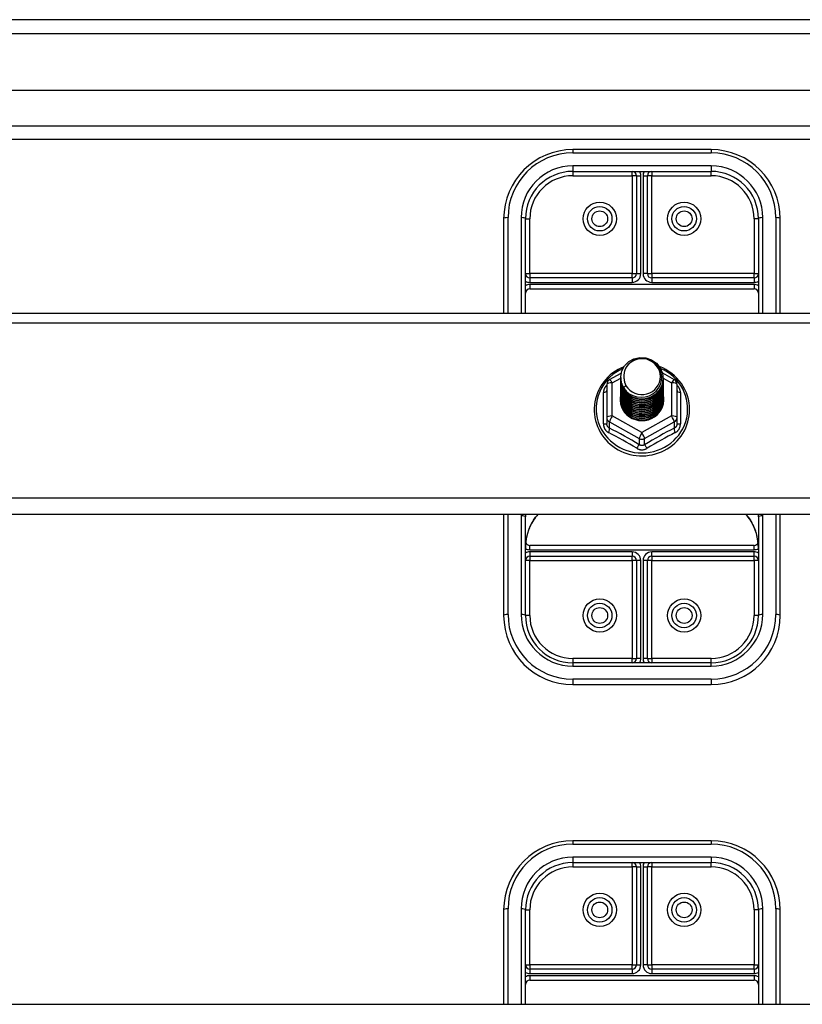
# Model space of a CAD drawing. Header units: inches. Extents: x 32 to 80, y 14.9 to 43.2.
# Tile 54 of 63: x 68 to 73.7, y 34.9 to 42.1. Entities that reach past the tile are written whole.
import ezdxf

# ---------------------------------------------------------------- set-up
doc = ezdxf.new("R2010")
doc.units = ezdxf.units.IN
doc.header["$MEASUREMENT"] = 0
doc.layers.add('Visible Edges(ANSI)', color=7, linetype='Continuous', lineweight=25)
doc.layers.add('Visible Tangent Edges(ANSI)', color=7, linetype='Continuous', lineweight=25)

msp = doc.modelspace()

# ---------------------------------------------------------------- linework, layer by layer
at = {"layer": 'Visible Edges(ANSI)'}
for p, q in [((79.9369, 42.0674), (32.1349, 42.0674)), ((79.3272, 41.5556), (32.7445, 41.5556)), ((79.1387, 41.2012), (32.933, 41.2012)), ((73.0359, 41.1274), (72.0359, 41.1274)), ((72.0359, 40.9699), (73.0359, 40.9699)), ((72.4965, 40.9385), (72.4965, 40.2303)), ((72.5753, 40.2303), (72.5753, 40.9385)), ((71.5359, 40.6274), (71.5359, 39.9445)), ((71.6934, 39.9445), (71.6934, 40.6274)), ((73.3784, 40.6274), (73.3784, 39.9445)), ((73.5359, 39.9445), (73.5359, 40.6274)), ((72.465, 40.1988), (71.7249, 40.1988)), ((73.3469, 40.1988), (72.6068, 40.1988)), ((71.7249, 40.1201), (73.3469, 40.1201)), ((42.5359, 39.9445), (78.5359, 39.9445)), ((72.3021, 39.4644), (72.3861, 39.5113)), ((72.3823, 39.4788), (72.3823, 39.4792)), ((72.3823, 39.4663), (72.3823, 39.4667)), ((72.6841, 39.5122), (72.7696, 39.4644)), ((72.6894, 39.4725), (72.6894, 39.473)), ((72.2819, 39.43), (72.2819, 39.1905)), ((72.3823, 39.4537), (72.3823, 39.4541)), ((72.3823, 39.4412), (72.3823, 39.4416)), ((72.3823, 39.4287), (72.3823, 39.4291)), ((72.3823, 39.4161), (72.3823, 39.4165)), ((72.3823, 39.4036), (72.3823, 39.404)), ((72.3823, 39.391), (72.3823, 39.3915)), ((72.6894, 39.46), (72.6894, 39.4604)), ((72.6894, 39.4475), (72.6894, 39.4479)), ((72.6894, 39.4349), (72.6894, 39.4353)), ((72.6894, 39.4224), (72.6894, 39.4228)), ((72.6894, 39.4098), (72.6894, 39.4103)), ((72.6894, 39.3973), (72.6894, 39.3977)), ((72.7898, 39.1905), (72.7898, 39.43)), ((72.3823, 39.3785), (72.3823, 39.3789)), ((72.3823, 39.366), (72.3823, 39.3664)), ((72.3823, 39.3534), (72.3823, 39.3538)), ((72.3823, 39.3409), (72.3823, 39.3413)), ((72.3823, 39.3283), (72.3823, 39.3288)), ((72.6894, 39.3848), (72.6894, 39.3852)), ((72.6894, 39.3722), (72.6894, 39.3726)), ((72.6894, 39.3597), (72.6894, 39.3601)), ((72.6894, 39.3472), (72.6894, 39.3476)), ((72.6894, 39.3346), (72.6894, 39.335)), ((72.6894, 39.3221), (72.6894, 39.3225)), ((72.2819, 39.1905), (72.2819, 39.1456)), ((72.7898, 39.1456), (72.7898, 39.1905)), ((72.5166, 39.1717), (72.5161, 39.169)), ((78.5359, 38.4879), (42.5359, 38.4879)), ((71.5359, 38.4879), (71.5359, 37.7573)), ((71.6934, 37.7573), (71.6934, 38.4705)), ((73.3784, 38.4705), (73.3784, 37.7573)), ((73.5359, 37.7573), (73.5359, 38.4879)), ((73.3469, 38.2647), (71.7249, 38.2647)), ((71.7249, 38.186), (72.465, 38.186)), ((72.6068, 38.186), (73.3469, 38.186)), ((72.4965, 38.1545), (72.4965, 37.4463)), ((72.5753, 37.4463), (72.5753, 38.1545)), ((73.0359, 37.4148), (72.0359, 37.4148)), ((72.0359, 37.2573), (73.0359, 37.2573)), ((73.0359, 36.1274), (72.0359, 36.1274)), ((72.0359, 35.9699), (73.0359, 35.9699)), ((72.4965, 35.9385), (72.4965, 35.2303)), ((72.5753, 35.2303), (72.5753, 35.9385)), ((71.5359, 35.6274), (71.5359, 34.9445)), ((71.6934, 34.9445), (71.6934, 35.6274)), ((73.3784, 35.6274), (73.3784, 34.9445)), ((73.5359, 34.9445), (73.5359, 35.6274)), ((72.465, 35.1988), (71.7249, 35.1988)), ((73.3469, 35.1988), (72.6068, 35.1988)), ((71.7249, 35.1201), (73.3469, 35.1201)), ((42.5359, 34.9445), (78.5359, 34.9445))]:
    msp.add_line(p, q, dxfattribs=at)
at = {"layer": 'Visible Edges(ANSI)', "flags": 128}
for points in [[(72.4032, 39.4055), (72.3868, 39.4441), (72.3825, 39.4855), (72.3906, 39.5265), (72.4104, 39.5636), (72.4404, 39.5937), (72.4781, 39.6144), (72.5206, 39.624), (72.5642, 39.6216), (72.6056, 39.6075), (72.6413, 39.5826), (72.6685, 39.5489), (72.6849, 39.5092), (72.6893, 39.4666), (72.6813, 39.4245), (72.6614, 39.3863), (72.6315, 39.355), (72.5938, 39.3331), (72.5514, 39.3223), (72.5077, 39.3235), (72.4663, 39.3365), (72.4306, 39.3602), (72.4034, 39.3927), (72.3869, 39.4313), (72.3825, 39.4727)], [(72.4219, 39.3808), (72.4446, 39.362), (72.4708, 39.3478), (72.4994, 39.339), (72.5292, 39.3357), (72.5592, 39.3383), (72.5881, 39.3467), (72.6146, 39.3604), (72.6379, 39.3791), (72.6567, 39.402), (72.6703, 39.4281), (72.6782, 39.4563), (72.6799, 39.4856), (72.6753, 39.5144), (72.6647, 39.5418), (72.6484, 39.5664), (72.6271, 39.5871), (72.6019, 39.603), (72.5737, 39.6133), (72.544, 39.6176), (72.5141, 39.6155), (72.4854, 39.6072), (72.4593, 39.5931), (72.4372, 39.5737), (72.42, 39.5501)], [(72.4056, 39.5566), (72.3843, 39.5474), (72.3638, 39.5368), (72.344, 39.5249), (72.3251, 39.5117), (72.3071, 39.4973), (72.2902, 39.4818), (72.2744, 39.4651), (72.2598, 39.4475), (72.2464, 39.429), (72.2343, 39.4096), (72.2237, 39.3894), (72.2144, 39.3686), (72.2067, 39.3473), (72.2004, 39.3255), (72.1957, 39.3033), (72.1925, 39.2808), (72.1909, 39.2582), (72.1909, 39.2355), (72.1925, 39.2129), (72.1957, 39.1905), (72.2004, 39.1683), (72.2066, 39.1464), (72.2144, 39.1251), (72.2236, 39.1042), (72.2342, 39.0841), (72.2463, 39.0647), (72.2596, 39.0461), (72.2742, 39.0285), (72.29, 39.0119), (72.3069, 38.9963), (72.3249, 38.9819), (72.3438, 38.9687), (72.3636, 38.9568), (72.3841, 38.9462), (72.4054, 38.937), (72.4272, 38.9291), (72.4495, 38.9228), (72.4722, 38.9179), (72.4952, 38.9145), (72.5184, 38.9126), (72.5416, 38.9122), (72.5649, 38.9133), (72.588, 38.916), (72.6108, 38.9201), (72.6334, 38.9257), (72.6555, 38.9328), (72.677, 38.9414), (72.6979, 38.9513), (72.7181, 38.9625), (72.7374, 38.9751), (72.7559, 38.9889), (72.7733, 39.0039), (72.7897, 39.02), (72.8049, 39.0371), (72.8189, 39.0552), (72.8316, 39.0742), (72.843, 39.094), (72.8529, 39.1145), (72.8614, 39.1356), (72.8684, 39.1572), (72.8739, 39.1792), (72.8779, 39.2016), (72.8803, 39.2241), (72.881, 39.2468)], [(72.42, 39.5501), (72.4188, 39.5476), (72.4176, 39.5451), (72.4164, 39.5425), (72.4153, 39.5399), (72.4142, 39.5373), (72.4133, 39.5347), (72.4123, 39.532), (72.4115, 39.5293), (72.4107, 39.5266), (72.4099, 39.5239), (72.4092, 39.5212), (72.4086, 39.5184), (72.4081, 39.5157), (72.4076, 39.5129), (72.4071, 39.5102), (72.4068, 39.5074), (72.4065, 39.5046), (72.4062, 39.5018), (72.4061, 39.499), (72.4059, 39.4962), (72.4059, 39.4934), (72.4059, 39.4906), (72.406, 39.4878), (72.4062, 39.485)], [(72.881, 39.2468), (72.8801, 39.2718), (72.8772, 39.2966), (72.8724, 39.3212), (72.8657, 39.3454), (72.8572, 39.369), (72.8469, 39.392), (72.8348, 39.4141), (72.8211, 39.4352), (72.8058, 39.4553), (72.789, 39.4743), (72.7708, 39.4919), (72.7513, 39.5082), (72.7306, 39.5231), (72.7088, 39.5363), (72.6861, 39.548), (72.6626, 39.558)], [(72.3823, 39.4788), (72.3824, 39.4743), (72.3826, 39.4699), (72.383, 39.4654), (72.3835, 39.4609), (72.3841, 39.4565), (72.3849, 39.4521), (72.3858, 39.4477), (72.3869, 39.4433), (72.3881, 39.439), (72.3895, 39.4347), (72.3909, 39.4305), (72.3926, 39.4263), (72.3943, 39.4221), (72.3962, 39.418), (72.3982, 39.414), (72.4004, 39.41), (72.4026, 39.4061), (72.405, 39.4023), (72.4075, 39.3985), (72.4102, 39.3948), (72.4129, 39.3912), (72.4158, 39.3876), (72.4188, 39.3842), (72.4219, 39.3808)], [(72.3823, 39.4663), (72.3837, 39.4472), (72.3876, 39.4284), (72.394, 39.4102), (72.4029, 39.3931), (72.4141, 39.3772), (72.4273, 39.3628), (72.4424, 39.3503), (72.4591, 39.3398), (72.4771, 39.3314), (72.4961, 39.3255), (72.5158, 39.3219), (72.5359, 39.3209), (72.5559, 39.3225), (72.5756, 39.3265), (72.5946, 39.333), (72.6127, 39.3419), (72.6294, 39.3529), (72.6445, 39.366), (72.6577, 39.3808), (72.6689, 39.3973), (72.6777, 39.4149), (72.6842, 39.4336), (72.6881, 39.4529), (72.6894, 39.4725)], [(72.6893, 39.4665), (72.6888, 39.4463), (72.6854, 39.4264), (72.6794, 39.407), (72.6709, 39.3886), (72.6598, 39.3715), (72.6466, 39.356), (72.6314, 39.3423), (72.6144, 39.3307), (72.596, 39.3215), (72.5766, 39.3146), (72.5564, 39.3104), (72.5358, 39.3088), (72.5152, 39.3099), (72.4951, 39.3136), (72.4756, 39.3199), (72.4572, 39.3287), (72.4403, 39.3397), (72.4251, 39.3529), (72.4118, 39.3679), (72.4008, 39.3845), (72.3923, 39.4024), (72.3863, 39.4212), (72.383, 39.4406), (72.3825, 39.4602)], [(72.4062, 39.485), (72.406, 39.4822), (72.406, 39.4794), (72.4059, 39.4766), (72.406, 39.4737), (72.4061, 39.4709), (72.4063, 39.4682), (72.4066, 39.4654), (72.4069, 39.4626), (72.4073, 39.4598), (72.4077, 39.457), (72.4082, 39.4543), (72.4088, 39.4515), (72.4094, 39.4488), (72.4101, 39.4461), (72.4109, 39.4434), (72.4117, 39.4407), (72.4126, 39.438), (72.4135, 39.4353), (72.4145, 39.4327), (72.4156, 39.4301), (72.4167, 39.4275), (72.4179, 39.4249), (72.4191, 39.4224), (72.4204, 39.4199)], [(72.3823, 39.4537), (72.3837, 39.4346), (72.3876, 39.4158), (72.394, 39.3977), (72.4029, 39.3805), (72.4141, 39.3647), (72.4273, 39.3503), (72.4424, 39.3378), (72.4591, 39.3272), (72.4771, 39.3189), (72.4961, 39.3129), (72.5158, 39.3094), (72.5359, 39.3084), (72.5559, 39.3099), (72.5756, 39.314), (72.5946, 39.3205), (72.6127, 39.3293), (72.6294, 39.3404), (72.6445, 39.3534), (72.6577, 39.3683), (72.6689, 39.3847), (72.6777, 39.4024), (72.6842, 39.4211), (72.6881, 39.4404), (72.6894, 39.46)], [(72.3823, 39.4412), (72.3837, 39.4221), (72.3876, 39.4033), (72.394, 39.3852), (72.4029, 39.368), (72.4141, 39.3521), (72.4273, 39.3378), (72.4424, 39.3252), (72.4591, 39.3147), (72.4771, 39.3064), (72.4961, 39.3004), (72.5158, 39.2969), (72.5359, 39.2959), (72.5559, 39.2974), (72.5756, 39.3014), (72.5946, 39.3079), (72.6127, 39.3168), (72.6294, 39.3278), (72.6445, 39.3409), (72.6577, 39.3558), (72.6689, 39.3722), (72.6777, 39.3899), (72.6842, 39.4085), (72.6881, 39.4278), (72.6894, 39.4475)], [(72.3823, 39.4287), (72.3837, 39.4095), (72.3876, 39.3907), (72.394, 39.3726), (72.4029, 39.3555), (72.4141, 39.3396), (72.4273, 39.3252), (72.4424, 39.3127), (72.4591, 39.3022), (72.4771, 39.2938), (72.4961, 39.2879), (72.5158, 39.2843), (72.5359, 39.2833), (72.5559, 39.2848), (72.5756, 39.2889), (72.5946, 39.2954), (72.6127, 39.3043), (72.6294, 39.3153), (72.6445, 39.3284), (72.6577, 39.3432), (72.6689, 39.3596), (72.6777, 39.3773), (72.6842, 39.396), (72.6881, 39.4153), (72.6894, 39.4349)], [(72.3823, 39.4161), (72.3837, 39.397), (72.3876, 39.3782), (72.394, 39.3601), (72.4029, 39.3429), (72.4141, 39.327), (72.4273, 39.3127), (72.4424, 39.3002), (72.4591, 39.2896), (72.4771, 39.2813), (72.4961, 39.2753), (72.5158, 39.2718), (72.5359, 39.2708), (72.5559, 39.2723), (72.5756, 39.2764), (72.5946, 39.2829), (72.6127, 39.2917), (72.6294, 39.3028), (72.6445, 39.3158), (72.6577, 39.3307), (72.6689, 39.3471), (72.6777, 39.3648), (72.6842, 39.3834), (72.6881, 39.4027), (72.6894, 39.4224)], [(72.3823, 39.4036), (72.3837, 39.3845), (72.3876, 39.3657), (72.394, 39.3475), (72.4029, 39.3304), (72.4141, 39.3145), (72.4273, 39.3002), (72.4424, 39.2876), (72.4591, 39.2771), (72.4771, 39.2688), (72.4961, 39.2628), (72.5158, 39.2592), (72.5359, 39.2582), (72.5559, 39.2598), (72.5756, 39.2638), (72.5946, 39.2703), (72.6127, 39.2792), (72.6294, 39.2902), (72.6445, 39.3033), (72.6577, 39.3182), (72.6689, 39.3346), (72.6777, 39.3522), (72.6842, 39.3709), (72.6881, 39.3902), (72.6894, 39.4098)], [(72.3823, 39.391), (72.3837, 39.3719), (72.3876, 39.3531), (72.394, 39.335), (72.4029, 39.3178), (72.4141, 39.302), (72.4273, 39.2876), (72.4424, 39.2751), (72.4591, 39.2645), (72.4771, 39.2562), (72.4961, 39.2502), (72.5158, 39.2467), (72.5359, 39.2457), (72.5559, 39.2472), (72.5756, 39.2513), (72.5946, 39.2578), (72.6127, 39.2666), (72.6294, 39.2777), (72.6445, 39.2908), (72.6577, 39.3056), (72.6689, 39.322), (72.6777, 39.3397), (72.6842, 39.3584), (72.6881, 39.3777), (72.6894, 39.3973)], [(72.6893, 39.4539), (72.6888, 39.4338), (72.6854, 39.4138), (72.6794, 39.3945), (72.6709, 39.3761), (72.6598, 39.359), (72.6466, 39.3435), (72.6314, 39.3298), (72.6144, 39.3182), (72.596, 39.3089), (72.5766, 39.3021), (72.5564, 39.2979), (72.5358, 39.2963), (72.5152, 39.2973), (72.4951, 39.3011), (72.4756, 39.3074), (72.4572, 39.3161), (72.4403, 39.3272), (72.4251, 39.3404), (72.4118, 39.3554), (72.4008, 39.372), (72.3923, 39.3898), (72.3863, 39.4086), (72.383, 39.428), (72.3825, 39.4477)], [(72.6893, 39.4414), (72.6888, 39.4212), (72.6854, 39.4013), (72.6794, 39.3819), (72.6709, 39.3636), (72.6598, 39.3465), (72.6466, 39.3309), (72.6314, 39.3173), (72.6144, 39.3057), (72.596, 39.2964), (72.5766, 39.2896), (72.5564, 39.2853), (72.5358, 39.2837), (72.5152, 39.2848), (72.4951, 39.2885), (72.4756, 39.2948), (72.4572, 39.3036), (72.4403, 39.3147), (72.4251, 39.3278), (72.4118, 39.3428), (72.4008, 39.3594), (72.3923, 39.3773), (72.3863, 39.3961), (72.383, 39.4155), (72.3825, 39.4351)], [(72.6893, 39.4289), (72.6888, 39.4087), (72.6854, 39.3887), (72.6794, 39.3694), (72.6709, 39.351), (72.6598, 39.3339), (72.6466, 39.3184), (72.6314, 39.3047), (72.6144, 39.2931), (72.596, 39.2838), (72.5766, 39.277), (72.5564, 39.2728), (72.5358, 39.2712), (72.5152, 39.2723), (72.4951, 39.276), (72.4756, 39.2823), (72.4572, 39.2911), (72.4403, 39.3021), (72.4251, 39.3153), (72.4118, 39.3303), (72.4008, 39.3469), (72.3923, 39.3647), (72.3863, 39.3835), (72.383, 39.4029), (72.3825, 39.4226)], [(72.6893, 39.4163), (72.6888, 39.3961), (72.6854, 39.3762), (72.6794, 39.3569), (72.6709, 39.3385), (72.6598, 39.3214), (72.6466, 39.3058), (72.6314, 39.2922), (72.6144, 39.2806), (72.596, 39.2713), (72.5766, 39.2645), (72.5564, 39.2602), (72.5358, 39.2586), (72.5152, 39.2597), (72.4951, 39.2635), (72.4756, 39.2698), (72.4572, 39.2785), (72.4403, 39.2896), (72.4251, 39.3028), (72.4118, 39.3178), (72.4008, 39.3343), (72.3923, 39.3522), (72.3863, 39.371), (72.383, 39.3904), (72.3825, 39.4101)], [(72.6893, 39.4038), (72.6888, 39.3836), (72.6854, 39.3637), (72.6794, 39.3443), (72.6709, 39.3259), (72.6598, 39.3088), (72.6466, 39.2933), (72.6314, 39.2796), (72.6144, 39.2681), (72.596, 39.2588), (72.5766, 39.2519), (72.5564, 39.2477), (72.5358, 39.2461), (72.5152, 39.2472), (72.4951, 39.2509), (72.4756, 39.2572), (72.4572, 39.266), (72.4403, 39.2771), (72.4251, 39.2902), (72.4118, 39.3052), (72.4008, 39.3218), (72.3923, 39.3397), (72.3863, 39.3585), (72.383, 39.3779), (72.3825, 39.3975)], [(72.6893, 39.3912), (72.6888, 39.3711), (72.6854, 39.3511), (72.6794, 39.3318), (72.6709, 39.3134), (72.6598, 39.2963), (72.6466, 39.2808), (72.6314, 39.2671), (72.6144, 39.2555), (72.596, 39.2462), (72.5766, 39.2394), (72.5564, 39.2352), (72.5358, 39.2336), (72.5152, 39.2346), (72.4951, 39.2384), (72.4756, 39.2447), (72.4572, 39.2535), (72.4403, 39.2645), (72.4251, 39.2777), (72.4118, 39.2927), (72.4008, 39.3093), (72.3923, 39.3271), (72.3863, 39.3459), (72.383, 39.3653), (72.3825, 39.385)], [(72.4204, 39.4199), (72.4197, 39.4193), (72.419, 39.4187), (72.4182, 39.4181), (72.4175, 39.4175), (72.4168, 39.4169), (72.4161, 39.4163), (72.4154, 39.4157), (72.4147, 39.4151), (72.414, 39.4145), (72.4132, 39.4139), (72.4125, 39.4133), (72.4118, 39.4127), (72.4111, 39.4121), (72.4104, 39.4115), (72.4097, 39.4109), (72.409, 39.4103), (72.4082, 39.4097), (72.4075, 39.4091), (72.4068, 39.4085), (72.4061, 39.4079), (72.4054, 39.4073), (72.4047, 39.4067), (72.404, 39.4061), (72.4032, 39.4055)], [(72.3823, 39.3785), (72.3837, 39.3594), (72.3876, 39.3406), (72.394, 39.3225), (72.4029, 39.3053), (72.4141, 39.2894), (72.4273, 39.2751), (72.4424, 39.2625), (72.4591, 39.252), (72.4771, 39.2437), (72.4961, 39.2377), (72.5158, 39.2342), (72.5359, 39.2332), (72.5559, 39.2347), (72.5756, 39.2387), (72.5946, 39.2452), (72.6127, 39.2541), (72.6294, 39.2651), (72.6445, 39.2782), (72.6577, 39.2931), (72.6689, 39.3095), (72.6777, 39.3272), (72.6842, 39.3458), (72.6881, 39.3651), (72.6894, 39.3848)], [(72.3823, 39.366), (72.3837, 39.3468), (72.3876, 39.3281), (72.394, 39.3099), (72.4029, 39.2928), (72.4141, 39.2769), (72.4273, 39.2625), (72.4424, 39.25), (72.4591, 39.2395), (72.4771, 39.2311), (72.4961, 39.2252), (72.5158, 39.2216), (72.5359, 39.2206), (72.5559, 39.2222), (72.5756, 39.2262), (72.5946, 39.2327), (72.6127, 39.2416), (72.6294, 39.2526), (72.6445, 39.2657), (72.6577, 39.2805), (72.6689, 39.2969), (72.6777, 39.3146), (72.6842, 39.3333), (72.6881, 39.3526), (72.6894, 39.3722)], [(72.3823, 39.3534), (72.3837, 39.3343), (72.3876, 39.3155), (72.394, 39.2974), (72.4029, 39.2802), (72.4141, 39.2643), (72.4273, 39.25), (72.4424, 39.2375), (72.4591, 39.2269), (72.4771, 39.2186), (72.4961, 39.2126), (72.5158, 39.2091), (72.5359, 39.2081), (72.5559, 39.2096), (72.5756, 39.2137), (72.5946, 39.2202), (72.6127, 39.229), (72.6294, 39.2401), (72.6445, 39.2531), (72.6577, 39.268), (72.6689, 39.2844), (72.6777, 39.3021), (72.6842, 39.3207), (72.6881, 39.3401), (72.6894, 39.3597)], [(72.3823, 39.3409), (72.3837, 39.3218), (72.3876, 39.303), (72.394, 39.2848), (72.4029, 39.2677), (72.4141, 39.2518), (72.4273, 39.2375), (72.4424, 39.2249), (72.4591, 39.2144), (72.4771, 39.2061), (72.4961, 39.2001), (72.5158, 39.1966), (72.5359, 39.1955), (72.5559, 39.1971), (72.5756, 39.2011), (72.5946, 39.2076), (72.6127, 39.2165), (72.6294, 39.2275), (72.6445, 39.2406), (72.6577, 39.2555), (72.6689, 39.2719), (72.6777, 39.2896), (72.6842, 39.3082), (72.6881, 39.3275), (72.6894, 39.3472)], [(72.3823, 39.3283), (72.3837, 39.3092), (72.3876, 39.2904), (72.394, 39.2723), (72.4029, 39.2552), (72.4141, 39.2393), (72.4273, 39.2249), (72.4424, 39.2124), (72.4591, 39.2019), (72.4771, 39.1935), (72.4961, 39.1875), (72.5158, 39.184), (72.5359, 39.183), (72.5559, 39.1845), (72.5756, 39.1886), (72.5946, 39.1951), (72.6127, 39.2039), (72.6294, 39.215), (72.6445, 39.2281), (72.6577, 39.2429), (72.6689, 39.2593), (72.6777, 39.277), (72.6842, 39.2957), (72.6881, 39.315), (72.6894, 39.3346)], [(72.6893, 39.3787), (72.6888, 39.3585), (72.6854, 39.3386), (72.6794, 39.3193), (72.6709, 39.3009), (72.6598, 39.2838), (72.6466, 39.2682), (72.6314, 39.2546), (72.6144, 39.243), (72.596, 39.2337), (72.5766, 39.2269), (72.5564, 39.2226), (72.5358, 39.221), (72.5152, 39.2221), (72.4951, 39.2258), (72.4756, 39.2321), (72.4572, 39.2409), (72.4403, 39.252), (72.4251, 39.2651), (72.4118, 39.2801), (72.4008, 39.2967), (72.3923, 39.3146), (72.3863, 39.3334), (72.383, 39.3528), (72.3825, 39.3724)], [(72.6893, 39.3662), (72.6888, 39.346), (72.6854, 39.326), (72.6794, 39.3067), (72.6709, 39.2883), (72.6598, 39.2712), (72.6466, 39.2557), (72.6314, 39.242), (72.6144, 39.2304), (72.596, 39.2212), (72.5766, 39.2143), (72.5564, 39.2101), (72.5358, 39.2085), (72.5152, 39.2096), (72.4951, 39.2133), (72.4756, 39.2196), (72.4572, 39.2284), (72.4403, 39.2394), (72.4251, 39.2526), (72.4118, 39.2676), (72.4008, 39.2842), (72.3923, 39.302), (72.3863, 39.3208), (72.383, 39.3402), (72.3825, 39.3599)], [(72.6893, 39.3536), (72.6888, 39.3334), (72.6854, 39.3135), (72.6794, 39.2942), (72.6709, 39.2758), (72.6598, 39.2587), (72.6466, 39.2432), (72.6314, 39.2295), (72.6144, 39.2179), (72.596, 39.2086), (72.5766, 39.2018), (72.5564, 39.1975), (72.5358, 39.196), (72.5152, 39.197), (72.4951, 39.2008), (72.4756, 39.2071), (72.4572, 39.2158), (72.4403, 39.2269), (72.4251, 39.2401), (72.4118, 39.2551), (72.4008, 39.2716), (72.3923, 39.2895), (72.3863, 39.3083), (72.383, 39.3277), (72.3825, 39.3474)], [(72.6893, 39.3411), (72.6888, 39.3209), (72.6854, 39.301), (72.6794, 39.2816), (72.6709, 39.2633), (72.6598, 39.2461), (72.6466, 39.2306), (72.6314, 39.2169), (72.6144, 39.2054), (72.596, 39.1961), (72.5766, 39.1893), (72.5564, 39.185), (72.5358, 39.1834), (72.5152, 39.1845), (72.4951, 39.1882), (72.4756, 39.1945), (72.4572, 39.2033), (72.4403, 39.2144), (72.4251, 39.2275), (72.4118, 39.2425), (72.4008, 39.2591), (72.3923, 39.277), (72.3863, 39.2958), (72.383, 39.3152), (72.3825, 39.3348)], [(72.6893, 39.3286), (72.6891, 39.3132), (72.6874, 39.2979), (72.684, 39.2828), (72.6791, 39.2682), (72.6727, 39.2541), (72.6649, 39.2408), (72.6557, 39.2283), (72.6452, 39.2167), (72.6337, 39.2063), (72.6211, 39.197), (72.6076, 39.189), (72.5933, 39.1824), (72.5785, 39.1773), (72.5632, 39.1736), (72.5476, 39.1715), (72.5319, 39.1709), (72.5163, 39.1718), (72.5008, 39.1743), (72.4858, 39.1783), (72.4712, 39.1838), (72.4573, 39.1907), (72.4443, 39.1989), (72.4322, 39.2084), (72.4211, 39.219)], [(72.5423, 39.1707), (72.552, 39.1715), (72.5617, 39.1729), (72.5713, 39.1749), (72.5807, 39.1775), (72.59, 39.1807), (72.599, 39.1845), (72.6078, 39.1887), (72.6163, 39.1936), (72.6245, 39.1989), (72.6323, 39.2047), (72.6397, 39.211), (72.6467, 39.2178), (72.6532, 39.2249), (72.6593, 39.2325), (72.6649, 39.2404), (72.6699, 39.2486), (72.6744, 39.2571), (72.6783, 39.2659), (72.6817, 39.2749), (72.6845, 39.2841), (72.6866, 39.2935), (72.6882, 39.303), (72.6891, 39.3125), (72.6894, 39.3221)], [(72.5161, 39.169), (72.5076, 39.1704), (72.4991, 39.1723), (72.4908, 39.1746), (72.4826, 39.1774), (72.4746, 39.1806), (72.4668, 39.1843), (72.4592, 39.1883), (72.4519, 39.1928), (72.4448, 39.1976), (72.4381, 39.2029), (72.4316, 39.2084), (72.4255, 39.2143), (72.4198, 39.2206), (72.4144, 39.2271), (72.4094, 39.234), (72.4048, 39.2411), (72.4006, 39.2484), (72.3969, 39.2559), (72.3937, 39.2636), (72.3909, 39.2715), (72.3885, 39.2796), (72.3867, 39.2877), (72.3853, 39.296), (72.3844, 39.3043)], [(71.7509, 38.4459), (71.7668, 38.4675), (71.7844, 38.4879)], [(73.2874, 38.4879), (73.3049, 38.4675), (73.3208, 38.4459)], [(71.7509, 38.4459), (71.744, 38.4352), (71.7375, 38.4239), (71.7257, 38.4001), (71.7157, 38.3753), (71.7076, 38.3498), (71.7014, 38.3236), (71.6969, 38.2969), (71.6942, 38.2701), (71.6934, 38.2432)], [(73.3784, 38.2432), (73.3775, 38.2701), (73.3749, 38.2969), (73.3704, 38.3236), (73.3641, 38.3498), (73.356, 38.3753), (73.3461, 38.4001), (73.3343, 38.4239), (73.3278, 38.4352), (73.3208, 38.4459)]]:
    msp.add_lwpolyline(points, dxfattribs=at)
at = {"layer": 'Visible Edges(ANSI)'}
for centre in [(72.2308, 40.6274), (72.841, 40.6274), (72.2308, 37.7573), (72.841, 37.7573), (72.2308, 35.6274), (72.841, 35.6274)]:
    msp.add_circle(centre, 0.0886, dxfattribs=at)
for centre, radius, start, end in [((72.0359, 40.6274), 0.5, 90, 180), ((73.0359, 40.6274), 0.5, 0, 90), ((72.0359, 40.6274), 0.3425, 90, 180), ((72.465, 40.9385), 0.0315, 0, 90), ((72.6068, 40.9385), 0.0315, 90, 180), ((73.0359, 40.6274), 0.3425, 0, 90), ((71.7249, 40.2303), 0.0315, 180, 270), ((72.465, 40.2303), 0.0315, 270, 0), ((72.6068, 40.2303), 0.0315, 180, 270), ((73.3469, 40.2303), 0.0315, 270, 0), ((71.7249, 40.0886), 0.0315, 90, 180), ((73.3469, 40.0886), 0.0315, 0, 90), ((72.3213, 39.43), 0.0394, 119.17447, 180), ((72.7505, 39.43), 0.0394, 0, 60.82553), ((71.7249, 38.2962), 0.0315, 201.14813, 270), ((73.3469, 38.2962), 0.0315, 270, 338.85185), ((71.7249, 38.1545), 0.0315, 90, 180), ((72.465, 38.1545), 0.0315, 0, 90), ((72.6068, 38.1545), 0.0315, 90, 180), ((73.3469, 38.1545), 0.0315, 0, 90), ((72.0359, 37.7573), 0.5, 180, 270), ((72.0359, 37.7573), 0.3425, 180, 270), ((73.0359, 37.7573), 0.3425, 270, 0), ((73.0359, 37.7573), 0.5, 270, 0), ((72.465, 37.4463), 0.0315, 270, 0), ((72.6068, 37.4463), 0.0315, 180, 270), ((72.0359, 35.6274), 0.5, 90, 180), ((73.0359, 35.6274), 0.5, 0, 90), ((72.0359, 35.6274), 0.3425, 90, 180), ((72.465, 35.9385), 0.0315, 0, 90), ((72.6068, 35.9385), 0.0315, 90, 180), ((73.0359, 35.6274), 0.3425, 0, 90), ((71.7249, 35.2303), 0.0315, 180, 270), ((72.465, 35.2303), 0.0315, 270, 0), ((72.6068, 35.2303), 0.0315, 180, 270), ((73.3469, 35.2303), 0.0315, 270, 0), ((71.7249, 35.0886), 0.0315, 90, 180), ((73.3469, 35.0886), 0.0315, 0, 90)]:
    msp.add_arc(centre, radius, start, end, dxfattribs=at)
for centre, major_axis, start_param, end_param in [((72.5359, 39.4853), (0.1339, 0), 3.671471, 8.899926), ((72.5359, 39.4803), (0.1535, 0), 3.669461, 3.875388), ((72.5359, 39.3203), (-0.1585, 0), 6.031366, 9.674843)]:
    msp.add_ellipse(centre, major_axis=major_axis, ratio=0.966998, start_param=start_param, end_param=end_param, dxfattribs=at)
at = {"layer": 'Visible Tangent Edges(ANSI)'}
for p, q in [((32.1349, 41.9684), (79.9369, 41.9684)), ((32.803, 41.3002), (79.2687, 41.3002)), ((72.0359, 41.1274), (72.0359, 41.104)), ((72.0359, 41.104), (73.0359, 41.104)), ((73.0359, 41.1274), (73.0359, 41.104)), ((73.0359, 41.0095), (72.0359, 41.0095)), ((72.0359, 41.0095), (72.0359, 40.9699)), ((72.0359, 40.9699), (72.0359, 40.9385)), ((72.465, 40.9385), (72.465, 40.9699)), ((72.6068, 40.9699), (72.6068, 40.9385)), ((73.0359, 41.0095), (73.0359, 40.9699)), ((73.0359, 40.9385), (73.0359, 40.9699)), ((72.0359, 40.9385), (72.465, 40.9385)), ((72.465, 40.9385), (72.465, 40.2303)), ((72.4965, 40.9385), (72.465, 40.9385)), ((72.4965, 40.9385), (72.528, 40.9385)), ((72.528, 40.2303), (72.528, 40.9385)), ((72.5438, 40.9385), (72.5438, 40.2303)), ((72.5438, 40.9385), (72.5753, 40.9385)), ((72.6068, 40.9385), (72.5753, 40.9385)), ((72.6068, 40.9385), (73.0359, 40.9385)), ((72.6068, 40.2303), (72.6068, 40.9385)), ((71.5674, 39.9445), (71.5674, 40.6355)), ((71.6619, 40.6355), (71.6619, 39.9445)), ((71.6934, 40.6274), (71.7249, 40.6274)), ((71.7249, 40.2303), (71.7249, 40.6274)), ((73.3469, 40.6274), (73.3469, 40.2303)), ((73.3784, 40.6274), (73.3469, 40.6274)), ((73.4099, 39.9445), (73.4099, 40.6355)), ((73.5044, 40.6355), (73.5044, 39.9445)), ((71.6934, 40.2303), (71.7249, 40.2303)), ((72.465, 40.2303), (71.7249, 40.2303)), ((71.7249, 40.2303), (71.7249, 40.1988)), ((71.7249, 40.1988), (71.7249, 40.1673)), ((72.465, 40.1988), (72.465, 40.2303)), ((72.465, 40.2303), (72.4965, 40.2303)), ((72.465, 40.1988), (72.465, 40.1673)), ((72.4965, 40.2303), (72.528, 40.2303)), ((72.5753, 40.2303), (72.5438, 40.2303)), ((72.5753, 40.2303), (72.6068, 40.2303)), ((73.3469, 40.2303), (72.6068, 40.2303)), ((72.6068, 40.2303), (72.6068, 40.1988)), ((72.6068, 40.1988), (72.6068, 40.1673)), ((73.3469, 40.2303), (73.3784, 40.2303)), ((73.3469, 40.1988), (73.3469, 40.2303)), ((73.3469, 40.1988), (73.3469, 40.1673)), ((71.7249, 40.1673), (72.465, 40.1673)), ((71.7249, 40.1516), (71.7249, 40.1201)), ((73.3469, 40.1516), (71.7249, 40.1516)), ((72.6068, 40.1673), (73.3469, 40.1673)), ((73.3469, 40.1516), (73.3469, 40.1201)), ((42.5359, 39.8749), (78.5359, 39.8749)), ((72.3213, 39.4401), (72.3824, 39.4742)), ((72.6894, 39.4741), (72.7505, 39.4401)), ((72.3213, 39.2005), (72.3213, 39.4401)), ((72.7505, 39.4401), (72.7505, 39.2005)), ((72.2577, 39.1427), (72.2577, 39.3699)), ((72.8141, 39.3699), (72.8141, 39.1427)), ((72.5359, 39.0807), (72.3213, 39.2005)), ((72.7505, 39.2005), (72.5359, 39.0807)), ((72.3016, 39.1575), (72.5162, 39.0377)), ((72.3016, 39.1127), (72.3016, 39.1575)), ((72.5556, 39.0377), (72.7701, 39.1575)), ((72.7701, 39.1575), (72.7701, 39.1127)), ((72.5162, 39.0377), (72.5162, 38.9929)), ((72.5556, 38.9929), (72.5556, 39.0377)), ((78.5359, 38.6052), (42.5359, 38.6052)), ((71.5674, 37.7654), (71.5674, 38.4879)), ((71.6619, 38.4786), (71.6619, 37.7654)), ((73.4099, 37.7654), (73.4099, 38.4786)), ((73.5044, 38.4879), (73.5044, 37.7654)), ((71.7249, 38.2332), (71.7249, 38.2647)), ((73.3469, 38.2332), (73.3469, 38.2647)), ((71.7249, 38.2332), (73.3469, 38.2332)), ((72.465, 38.2175), (71.7249, 38.2175)), ((71.7249, 38.2175), (71.7249, 38.186)), ((71.7249, 38.186), (71.7249, 38.1545)), ((72.465, 38.2175), (72.465, 38.186)), ((72.465, 38.1545), (72.465, 38.186)), ((72.6068, 38.186), (72.6068, 38.2175)), ((73.3469, 38.2175), (72.6068, 38.2175)), ((72.6068, 38.186), (72.6068, 38.1545)), ((73.3469, 38.186), (73.3469, 38.2175)), ((73.3469, 38.1545), (73.3469, 38.186)), ((71.7249, 38.1545), (71.6934, 38.1545)), ((71.7249, 38.1545), (72.465, 38.1545)), ((71.7249, 37.7573), (71.7249, 38.1545)), ((72.465, 38.1545), (72.465, 37.4463)), ((72.4965, 38.1545), (72.465, 38.1545)), ((72.528, 38.1545), (72.4965, 38.1545)), ((72.528, 37.4463), (72.528, 38.1545)), ((72.5753, 38.1545), (72.5438, 38.1545)), ((72.5438, 38.1545), (72.5438, 37.4463)), ((72.6068, 38.1545), (72.5753, 38.1545)), ((72.6068, 38.1545), (73.3469, 38.1545)), ((72.6068, 37.4463), (72.6068, 38.1545)), ((73.3469, 38.1545), (73.3469, 37.7573)), ((73.3784, 38.1545), (73.3469, 38.1545)), ((71.7249, 37.7573), (71.6934, 37.7573)), ((73.3784, 37.7573), (73.3469, 37.7573)), ((72.465, 37.4463), (72.0359, 37.4463)), ((72.0359, 37.4463), (72.0359, 37.4148)), ((72.0359, 37.4148), (72.0359, 37.3914)), ((72.465, 37.4148), (72.465, 37.4463)), ((72.465, 37.4463), (72.4965, 37.4463)), ((72.528, 37.4463), (72.4965, 37.4463)), ((72.5753, 37.4463), (72.5438, 37.4463)), ((72.5753, 37.4463), (72.6068, 37.4463)), ((73.0359, 37.4463), (72.6068, 37.4463)), ((72.6068, 37.4463), (72.6068, 37.4148)), ((73.0359, 37.4148), (73.0359, 37.4463)), ((73.0359, 37.3914), (73.0359, 37.4148)), ((72.0359, 37.3914), (73.0359, 37.3914)), ((73.0359, 37.2969), (72.0359, 37.2969)), ((72.0359, 37.2969), (72.0359, 37.2573)), ((73.0359, 37.2969), (73.0359, 37.2573)), ((72.0359, 36.1274), (72.0359, 36.104)), ((73.0359, 36.1274), (73.0359, 36.104)), ((72.0359, 36.104), (73.0359, 36.104)), ((73.0359, 36.0095), (72.0359, 36.0095)), ((72.0359, 36.0095), (72.0359, 35.9699)), ((73.0359, 36.0095), (73.0359, 35.9699)), ((72.0359, 35.9699), (72.0359, 35.9385)), ((72.0359, 35.9385), (72.465, 35.9385)), ((72.465, 35.9385), (72.465, 35.9699)), ((72.465, 35.9385), (72.465, 35.2303)), ((72.4965, 35.9385), (72.465, 35.9385)), ((72.4965, 35.9385), (72.528, 35.9385)), ((72.528, 35.2303), (72.528, 35.9385)), ((72.5438, 35.9385), (72.5438, 35.2303)), ((72.5438, 35.9385), (72.5753, 35.9385)), ((72.6068, 35.9385), (72.5753, 35.9385)), ((72.6068, 35.9699), (72.6068, 35.9385)), ((72.6068, 35.9385), (73.0359, 35.9385)), ((72.6068, 35.2303), (72.6068, 35.9385)), ((73.0359, 35.9385), (73.0359, 35.9699)), ((71.5674, 34.9445), (71.5674, 35.6355)), ((71.6619, 35.6355), (71.6619, 34.9445)), ((71.6934, 35.6274), (71.7249, 35.6274)), ((71.7249, 35.2303), (71.7249, 35.6274)), ((73.3469, 35.6274), (73.3469, 35.2303)), ((73.3784, 35.6274), (73.3469, 35.6274)), ((73.4099, 34.9445), (73.4099, 35.6355)), ((73.5044, 35.6355), (73.5044, 34.9445)), ((71.6934, 35.2303), (71.7249, 35.2303)), ((72.465, 35.2303), (71.7249, 35.2303)), ((71.7249, 35.2303), (71.7249, 35.1988)), ((71.7249, 35.1988), (71.7249, 35.1673)), ((72.465, 35.1988), (72.465, 35.2303)), ((72.465, 35.2303), (72.4965, 35.2303)), ((72.465, 35.1988), (72.465, 35.1673)), ((72.4965, 35.2303), (72.528, 35.2303)), ((72.5753, 35.2303), (72.5438, 35.2303)), ((72.5753, 35.2303), (72.6068, 35.2303)), ((73.3469, 35.2303), (72.6068, 35.2303)), ((72.6068, 35.2303), (72.6068, 35.1988)), ((72.6068, 35.1988), (72.6068, 35.1673)), ((73.3469, 35.2303), (73.3784, 35.2303)), ((73.3469, 35.1988), (73.3469, 35.2303)), ((73.3469, 35.1988), (73.3469, 35.1673)), ((71.7249, 35.1673), (72.465, 35.1673)), ((71.7249, 35.1516), (71.7249, 35.1201)), ((73.3469, 35.1516), (71.7249, 35.1516)), ((72.6068, 35.1673), (73.3469, 35.1673)), ((73.3469, 35.1516), (73.3469, 35.1201))]:
    msp.add_line(p, q, dxfattribs=at)
at = {"layer": 'Visible Tangent Edges(ANSI)', "flags": 128}
for points in [[(72.2819, 39.4226), (72.2801, 39.4208), (72.2783, 39.4189), (72.2765, 39.417), (72.2748, 39.4151), (72.2732, 39.4131), (72.2717, 39.4111), (72.2702, 39.409), (72.2688, 39.4069), (72.2675, 39.4047), (72.2662, 39.4025), (72.2651, 39.4003), (72.264, 39.398), (72.263, 39.3958), (72.2621, 39.3935), (72.2613, 39.3911), (72.2605, 39.3888), (72.2599, 39.3865), (72.2593, 39.3841), (72.2588, 39.3817), (72.2584, 39.3794), (72.2581, 39.377), (72.2579, 39.3746), (72.2578, 39.3723), (72.2577, 39.3699)], [(72.8141, 39.3699), (72.814, 39.3723), (72.8139, 39.3746), (72.8137, 39.377), (72.8133, 39.3794), (72.813, 39.3817), (72.8125, 39.3841), (72.8119, 39.3865), (72.8112, 39.3888), (72.8105, 39.3911), (72.8097, 39.3935), (72.8088, 39.3958), (72.8078, 39.398), (72.8067, 39.4003), (72.8055, 39.4025), (72.8043, 39.4047), (72.803, 39.4069), (72.8016, 39.409), (72.8001, 39.4111), (72.7985, 39.4131), (72.7969, 39.4151), (72.7953, 39.417), (72.7935, 39.4189), (72.7917, 39.4208), (72.7898, 39.4226)], [(72.2577, 39.1427), (72.2578, 39.1394), (72.258, 39.1362), (72.2583, 39.133), (72.2588, 39.1297), (72.2595, 39.1265), (72.2603, 39.1234), (72.2612, 39.1203), (72.2622, 39.1172), (72.2634, 39.1142), (72.2647, 39.1113), (72.2662, 39.1084), (72.2677, 39.1057), (72.2694, 39.103), (72.2713, 39.1003), (72.2732, 39.0978), (72.2752, 39.0954), (72.2774, 39.0931), (72.2797, 39.0909), (72.282, 39.0888), (72.2845, 39.0868), (72.287, 39.085), (72.2896, 39.0832), (72.2923, 39.0816), (72.2951, 39.0802)], [(72.3016, 39.1127), (72.3002, 39.1134), (72.2988, 39.1141), (72.2974, 39.115), (72.2961, 39.1159), (72.2948, 39.1169), (72.2935, 39.118), (72.2923, 39.1191), (72.2912, 39.1203), (72.2901, 39.1215), (72.2891, 39.1228), (72.2881, 39.1242), (72.2872, 39.1256), (72.2864, 39.1271), (72.2856, 39.1286), (72.2849, 39.1302), (72.2843, 39.1318), (72.2838, 39.1334), (72.2833, 39.1351), (72.2829, 39.1368), (72.2825, 39.1385), (72.2823, 39.1403), (72.2821, 39.1421), (72.282, 39.1438), (72.2819, 39.1456)], [(72.7898, 39.1456), (72.7898, 39.1438), (72.7897, 39.1421), (72.7895, 39.1403), (72.7892, 39.1385), (72.7889, 39.1368), (72.7885, 39.1351), (72.788, 39.1334), (72.7875, 39.1318), (72.7868, 39.1302), (72.7861, 39.1286), (72.7854, 39.1271), (72.7845, 39.1256), (72.7836, 39.1242), (72.7827, 39.1228), (72.7817, 39.1215), (72.7806, 39.1203), (72.7794, 39.1191), (72.7783, 39.118), (72.777, 39.1169), (72.7757, 39.1159), (72.7744, 39.115), (72.773, 39.1141), (72.7716, 39.1134), (72.7701, 39.1127)], [(72.7767, 39.0802), (72.7795, 39.0816), (72.7821, 39.0832), (72.7848, 39.085), (72.7873, 39.0868), (72.7897, 39.0888), (72.7921, 39.0909), (72.7944, 39.0931), (72.7965, 39.0954), (72.7986, 39.0978), (72.8005, 39.1003), (72.8023, 39.103), (72.804, 39.1057), (72.8056, 39.1084), (72.8071, 39.1113), (72.8084, 39.1142), (72.8096, 39.1172), (72.8106, 39.1203), (72.8115, 39.1234), (72.8123, 39.1265), (72.8129, 39.1297), (72.8134, 39.133), (72.8138, 39.1362), (72.814, 39.1394), (72.8141, 39.1427)], [(72.4985, 38.9666), (72.5014, 38.9649), (72.5043, 38.9634), (72.5072, 38.962), (72.5103, 38.9608), (72.5134, 38.9596), (72.5165, 38.9587), (72.5197, 38.9578), (72.5229, 38.9572), (72.5261, 38.9566), (72.5294, 38.9563), (72.5326, 38.956), (72.5359, 38.956), (72.5392, 38.956), (72.5425, 38.9563), (72.5457, 38.9567), (72.5489, 38.9572), (72.5521, 38.9579), (72.5553, 38.9587), (72.5584, 38.9597), (72.5615, 38.9608), (72.5645, 38.962), (72.5675, 38.9634), (72.5704, 38.9649), (72.5732, 38.9666)], [(72.5556, 38.9929), (72.5541, 38.9919), (72.5526, 38.9911), (72.551, 38.9903), (72.5494, 38.9896), (72.5478, 38.9889), (72.5461, 38.9884), (72.5445, 38.9879), (72.5428, 38.9875), (72.5411, 38.9872), (72.5394, 38.987), (72.5376, 38.9869), (72.5359, 38.9868), (72.5342, 38.9869), (72.5325, 38.987), (72.5307, 38.9872), (72.529, 38.9875), (72.5273, 38.9879), (72.5257, 38.9884), (72.524, 38.9889), (72.5224, 38.9896), (72.5208, 38.9903), (72.5192, 38.9911), (72.5177, 38.9919), (72.5162, 38.9929)], [(71.7512, 38.4469), (71.7464, 38.4396), (71.7419, 38.4321), (71.7375, 38.4244), (71.7333, 38.4165), (71.7293, 38.4084), (71.7255, 38.4003), (71.722, 38.392), (71.7187, 38.3837), (71.7156, 38.3753), (71.7127, 38.3668), (71.71, 38.3583), (71.7075, 38.3497), (71.7052, 38.341), (71.7032, 38.3322), (71.7013, 38.3234), (71.6996, 38.3146), (71.6981, 38.3057), (71.6969, 38.2968), (71.6958, 38.2879), (71.6949, 38.2789), (71.6942, 38.27), (71.6938, 38.2611), (71.6935, 38.2521), (71.6934, 38.2432)], [(73.3784, 38.2432), (73.3783, 38.2521), (73.378, 38.2611), (73.3775, 38.27), (73.3769, 38.2789), (73.376, 38.2879), (73.3749, 38.2968), (73.3736, 38.3057), (73.3722, 38.3146), (73.3705, 38.3234), (73.3686, 38.3322), (73.3665, 38.341), (73.3642, 38.3496), (73.3618, 38.3583), (73.3591, 38.3668), (73.3562, 38.3753), (73.3531, 38.3837), (73.3498, 38.392), (73.3462, 38.4003), (73.3425, 38.4084), (73.3385, 38.4165), (73.3343, 38.4244), (73.3299, 38.4321), (73.3253, 38.4396), (73.3206, 38.4469)]]:
    msp.add_lwpolyline(points, dxfattribs=at)
at = {"layer": 'Visible Tangent Edges(ANSI)'}
for centre, radius in [((72.2308, 40.6274), 0.1201), ((72.841, 40.6274), 0.1201), ((72.2308, 40.6274), 0.0571), ((72.841, 40.6274), 0.0571), ((72.2308, 37.7573), 0.1201), ((72.841, 37.7573), 0.1201), ((72.2308, 37.7573), 0.0571), ((72.841, 37.7573), 0.0571), ((72.2308, 35.6274), 0.1201), ((72.841, 35.6274), 0.1201), ((72.2308, 35.6274), 0.0571), ((72.841, 35.6274), 0.0571)]:
    msp.add_circle(centre, radius, dxfattribs=at)
for centre, radius, start, end in [((72.0359, 40.6355), 0.4685, 90, 180), ((73.0359, 40.6355), 0.4685, 0, 90), ((72.0359, 40.6355), 0.374, 90, 180), ((72.465, 40.9385), 0.063, 0, 30), ((72.6068, 40.9385), 0.063, 150, 180), ((73.0359, 40.6355), 0.374, 0, 90), ((72.0359, 40.6274), 0.311, 90, 180), ((73.0359, 40.6274), 0.311, 0, 90), ((71.7249, 40.2303), 0.063, 240, 270), ((72.465, 40.2303), 0.063, 270, 0), ((72.6068, 40.2303), 0.063, 180, 270), ((73.3469, 40.2303), 0.063, 270, 300), ((71.7249, 40.0886), 0.063, 90, 120), ((73.3469, 40.0886), 0.063, 60, 90), ((71.7249, 38.2962), 0.063, 240, 270), ((71.7249, 38.1545), 0.063, 90, 120), ((72.465, 38.1545), 0.063, 0, 90), ((72.6068, 38.1545), 0.063, 90, 180), ((73.3469, 38.2962), 0.063, 270, 300), ((73.3469, 38.1545), 0.063, 60, 90), ((72.0359, 37.7654), 0.4685, 180, 270), ((72.0359, 37.7654), 0.374, 180, 270), ((72.0359, 37.7573), 0.311, 180, 270), ((73.0359, 37.7654), 0.4685, 270, 0), ((73.0359, 37.7654), 0.374, 270, 0), ((73.0359, 37.7573), 0.311, 270, 0), ((72.465, 37.4463), 0.063, 330, 0), ((72.6068, 37.4463), 0.063, 180, 210), ((72.0359, 35.6355), 0.4685, 90, 180), ((73.0359, 35.6355), 0.4685, 0, 90), ((72.0359, 35.6355), 0.374, 90, 180), ((73.0359, 35.6355), 0.374, 0, 90), ((72.0359, 35.6274), 0.311, 90, 180), ((72.465, 35.9385), 0.063, 0, 30), ((72.6068, 35.9385), 0.063, 150, 180), ((73.0359, 35.6274), 0.311, 0, 90), ((72.465, 35.2303), 0.063, 270, 0), ((72.6068, 35.2303), 0.063, 180, 270), ((71.7249, 35.2303), 0.063, 240, 270), ((71.7249, 35.0886), 0.063, 90, 120), ((73.3469, 35.2303), 0.063, 270, 300), ((73.3469, 35.0886), 0.063, 60, 90)]:
    msp.add_arc(centre, radius, start, end, dxfattribs=at)
for centre, major_axis, ratio, start_param, end_param in [((71.5674, 40.6274), (-0.0315, 0), 0.254784, 4.712389, 6.283185), ((71.6619, 40.6274), (0.0315, 0), 0.254784, 0, 1.570796), ((73.4099, 40.6274), (-0.0315, 0), 0.254784, 4.712389, 6.283185), ((73.5044, 40.6274), (0.0315, 0), 0.254784, 0, 1.570796), ((72.5359, 39.2527), (0.3308, 0), 0.966998, 2.000874, 7.433991), ((72.3213, 39.43), (-0.0192, 0.0344), 0.127392, 4.936728, 6.283185), ((72.7505, 39.43), (0.0192, 0.0344), 0.127392, 0, 1.346458), ((72.3213, 39.43), (-0.0394, 0), 0.254784, 4.712389, 6.283185), ((72.7505, 39.43), (0.0394, 0), 0.254784, 0, 1.570796), ((72.2426, 39.3852), (0.0394, 0), 0.420933, 5.107073, 6.283185), ((72.8292, 39.3852), (-0.0394, 0), 0.420933, 0, 1.176113), ((72.3213, 39.1905), (-0.0394, 0), 0.254784, 4.712389, 6.283185), ((72.3213, 39.1905), (-0.0394, 0), 0.966998, 0, 1.047198), ((72.3213, 39.1905), (-0.0192, -0.0344), 0.127392, 4.48805, 6.058847), ((72.7505, 39.1905), (0.0394, 0), 0.254784, 0, 1.570796), ((72.7505, 39.1905), (0.0192, -0.0344), 0.127392, 0.224339, 1.795135), ((72.7505, 39.1905), (0.0394, 0), 0.966998, 5.235988, 6.283185), ((72.2426, 39.1456), (0.0394, 0), 0.080687, 5.107073, 6.283185), ((72.2819, 39.0797), (0.0178, 0.0351), 0.295528, 4.874003, 6.050115), ((72.4089, 38.8762), (-0.6046, 0.361), 0.220649, 4.666525, 5.020223), ((72.6629, 38.8762), (-0.6046, -0.361), 0.220649, 4.404555, 4.758253), ((72.7898, 39.0797), (-0.0178, 0.0351), 0.295528, 0.23307, 1.409183), ((72.8292, 39.1456), (-0.0394, 0), 0.080687, 0, 1.176113), ((72.3968, 38.8559), (0.5734, -0.3423), 0.220649, 1.524932, 1.878631), ((72.5359, 39.0707), (-0.0192, -0.0344), 0.127392, 4.48805, 6.058847), ((72.5359, 39.0707), (0.0394, 0), 0.966998, 4.18879, 5.235988), ((72.5359, 39.0707), (0.0192, -0.0344), 0.127392, 0.224339, 1.795135), ((72.675, 38.8559), (0.5734, 0.3423), 0.220649, 1.262962, 1.61666), ((72.4965, 38.9599), (0.0205, 0.0336), 0.044718, 0.222707, 1.398819), ((72.5753, 38.9599), (-0.0205, 0.0336), 0.044718, 4.884366, 6.060479), ((72.0477, 38.4786), (-0.3858, 0), 0.966998, 6.258215, 6.283185), ((71.6619, 38.4705), (0.0315, 0), 0.254784, 0, 1.570796), ((72.0477, 38.4705), (-0.3543, 0), 0.966998, 6.232556, 6.283185), ((72.0477, 38.2593), (-0.3543, 0), 0.966998, 5.552773, 5.703682), ((73.0241, 38.2593), (-0.3543, 0), 0.966998, 3.721096, 3.872005), ((73.0241, 38.4705), (0.3543, 0), 0.966998, 0, 0.050629), ((73.4099, 38.4705), (-0.0315, 0), 0.254784, 4.712389, 6.283185), ((73.0241, 38.4786), (0.3858, 0), 0.966998, 0, 0.02497), ((71.7249, 38.4636), (0.0261, -0.0177), 0.213186, 0, 0.143295), ((73.3469, 38.4636), (-0.0261, -0.0177), 0.213186, 6.139891, 6.283185), ((71.5674, 37.7573), (-0.0315, 0), 0.254784, 4.712389, 6.283185), ((71.6619, 37.7573), (0.0315, 0), 0.254784, 0, 1.570796), ((73.4099, 37.7573), (-0.0315, 0), 0.254784, 4.712389, 6.283185), ((73.5044, 37.7573), (0.0315, 0), 0.254784, 0, 1.570796), ((71.5674, 35.6274), (-0.0315, 0), 0.254784, 4.712389, 6.283185), ((71.6619, 35.6274), (0.0315, 0), 0.254784, 0, 1.570796), ((73.4099, 35.6274), (-0.0315, 0), 0.254784, 4.712389, 6.283185), ((73.5044, 35.6274), (0.0315, 0), 0.254784, 0, 1.570796)]:
    msp.add_ellipse(centre, major_axis=major_axis, ratio=ratio, start_param=start_param, end_param=end_param, dxfattribs=at)

doc.saveas('drawing.dxf')
